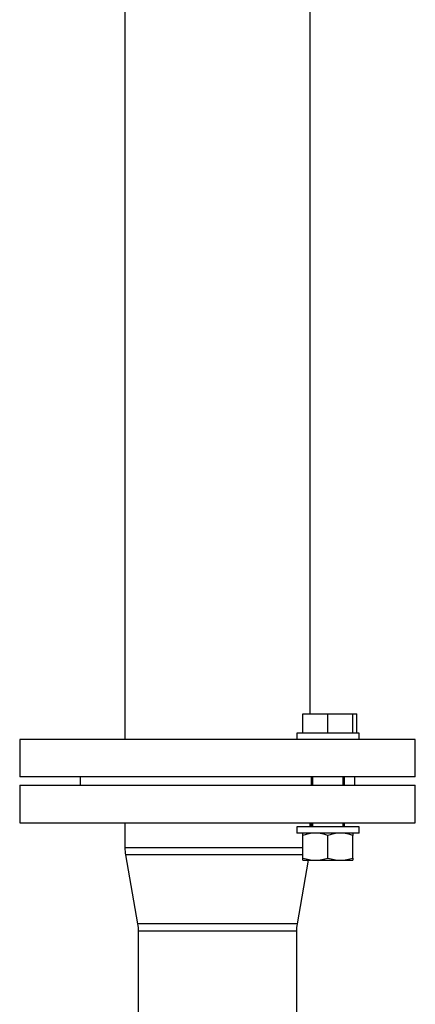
# Model space of a CAD drawing. Header units: millimetres. Extents: x 226 to 1023, y 71 to 732.
# Tile 103 of 110: x 946 to 965, y 592 to 640. Entities that reach past the tile are written whole.
import ezdxf

# ---------------------------------------------------------------- set-up
doc = ezdxf.new("R2010")
doc.units = ezdxf.units.MM
doc.layers.add('1', color=7, linetype='CONTINUOUS', true_color=0xffffff)

msp = doc.modelspace()

# ---------------------------------------------------------------- linework, layer by layer
at = {"layer": '1', "color": 7, "linetype": 'Continuous'}
for p, q in [((951.307, 642.225), (951.307, 605.077)), ((960.197, 606.307), (960.197, 641.076)), ((959.855, 605.377), (959.855, 606.307)), ((959.855, 606.307), (961.055, 606.307)), ((961.055, 605.377), (961.055, 606.307)), ((961.055, 606.307), (962.255, 606.307)), ((962.255, 606.307), (962.441, 606.307)), ((962.255, 605.377), (962.255, 606.307)), ((962.441, 605.377), (962.441, 606.307)), ((946.252, 605.077), (946.252, 603.277)), ((965.252, 605.077), (946.252, 605.077)), ((959.555, 605.377), (959.555, 605.077)), ((962.555, 605.377), (959.555, 605.377)), ((962.555, 605.077), (962.555, 605.377)), ((965.252, 603.277), (965.252, 605.077)), ((965.252, 603.277), (946.252, 603.277)), ((949.152, 603.277), (949.152, 602.877)), ((960.255, 603.277), (960.255, 602.877)), ((961.855, 602.877), (961.855, 603.277)), ((962.352, 602.877), (962.352, 603.277)), ((946.252, 602.877), (946.252, 601.077)), ((946.252, 602.877), (955.752, 602.877)), ((955.752, 602.877), (965.252, 602.877)), ((965.252, 601.077), (965.252, 602.877)), ((946.252, 601.077), (955.752, 601.077)), ((951.307, 601.077), (951.307, 599.877)), ((955.752, 601.077), (965.252, 601.077)), ((959.555, 600.877), (959.555, 600.577)), ((961.055, 600.877), (959.555, 600.877)), ((960.197, 600.877), (960.197, 601.077)), ((960.255, 601.077), (960.255, 600.877)), ((962.555, 600.877), (961.055, 600.877)), ((961.855, 600.877), (961.855, 601.077)), ((962.555, 600.577), (962.555, 600.877)), ((961.055, 600.577), (959.555, 600.577)), ((959.855, 599.384), (959.855, 600.469)), ((962.555, 600.577), (961.055, 600.577)), ((961.055, 599.384), (961.055, 600.469)), ((962.255, 599.384), (962.255, 600.469)), ((951.337, 599.531), (951.917, 596.222)), ((959.587, 596.222), (960.122, 599.277)), ((959.855, 599.277), (960.455, 599.277)), ((960.455, 599.277), (961.655, 599.277)), ((961.655, 599.277), (962.255, 599.277)), ((951.947, 595.877), (951.947, 587.276)), ((959.557, 587.276), (959.557, 595.877))]:
    msp.add_line(p, q, dxfattribs=at)
at = {"layer": '1', "color": 252, "linetype": 'Continuous'}
for p, q in [((960.33, 602.877), (960.33, 603.276)), ((961.78, 602.877), (961.78, 603.276)), ((960.33, 600.877), (960.33, 601.077)), ((961.78, 600.877), (961.78, 601.077)), ((959.855, 599.877), (951.307, 599.877)), ((959.855, 599.531), (951.337, 599.531)), ((955.752, 596.222), (951.917, 596.222)), ((959.587, 596.222), (955.752, 596.222)), ((959.557, 595.877), (951.947, 595.877))]:
    msp.add_line(p, q, dxfattribs=at)
at = {"layer": '1', "color": 7, "linetype": 'Continuous'}
msp.add_arc((953.307, 599.877), 2, 180, 189.9395, dxfattribs=at)
at = {"layer": '1', "color": 7, "linetype": 'Continuous', "extrusion": (0, 0, -1)}
for centre, start, end in [((-949.947, 595.877), 170.0605, 180), ((-961.557, 595.877), 0, 9.9395)]:
    msp.add_arc(centre, 2, start, end, dxfattribs=at)
at = {"layer": '1', "color": 7, "linetype": 'Continuous'}
for points in [[(959.855, 600.469), (959.855, 600.534), (959.855, 600.577), (959.855, 600.577)], [(960.455, 600.577), (960.252, 600.577), (960.051, 600.535), (959.855, 600.469)], [(961.055, 600.469), (960.859, 600.535), (960.66, 600.577), (960.455, 600.577)], [(961.655, 600.577), (961.452, 600.577), (961.251, 600.535), (961.055, 600.469)], [(962.255, 600.469), (962.059, 600.535), (961.86, 600.577), (961.655, 600.577)], [(962.255, 600.577), (962.255, 600.577), (962.255, 600.534), (962.255, 600.469)], [(959.855, 599.277), (959.855, 599.277), (959.855, 599.319), (959.855, 599.384)], [(959.855, 599.384), (960.052, 599.318), (960.251, 599.277), (960.455, 599.277)], [(960.455, 599.277), (960.659, 599.277), (960.86, 599.318), (961.055, 599.384)], [(961.055, 599.384), (961.252, 599.318), (961.451, 599.277), (961.655, 599.277)], [(961.655, 599.277), (961.859, 599.277), (962.06, 599.318), (962.255, 599.384)], [(962.255, 599.384), (962.255, 599.319), (962.255, 599.277), (962.255, 599.277)]]:
    msp.add_open_spline(points, degree=3, dxfattribs=at)

doc.saveas('drawing.dxf')
